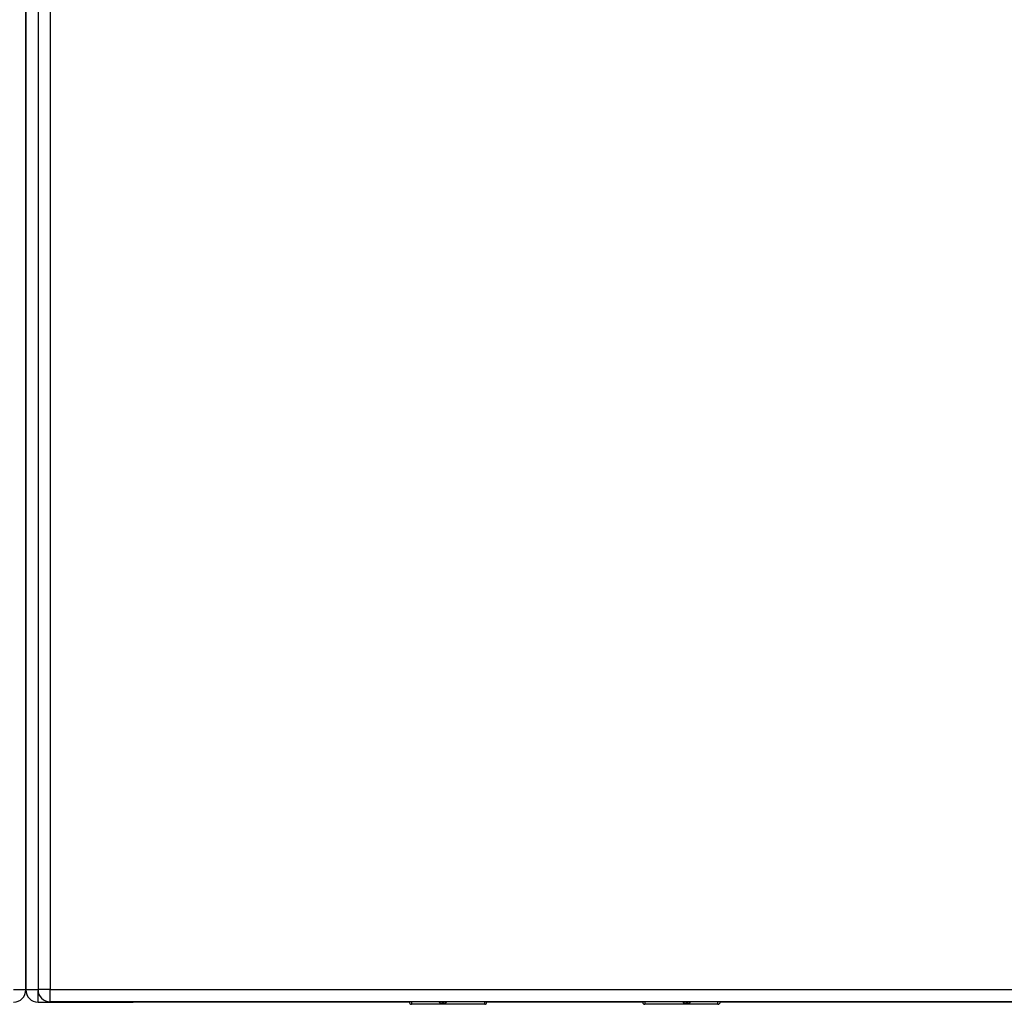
# Model space of a CAD drawing. Header units: inches. Extents: x 25 to 686, y 75 to 315.
# Tile 138 of 256: x 286 to 294, y 175 to 183. Entities that reach past the tile are written whole.
import ezdxf

# ---------------------------------------------------------------- set-up
doc = ezdxf.new("R2010")
doc.units = ezdxf.units.IN
doc.header["$MEASUREMENT"] = 0
doc.layers.add('Visible Edges(ANSI)', color=7, linetype='Continuous', lineweight=25)
doc.layers.add('Visible Tangent Edges(ANSI)', color=7, linetype='Continuous', lineweight=25)

msp = doc.modelspace()

# ---------------------------------------------------------------- linework, layer by layer
at = {"layer": 'Visible Edges(ANSI)'}
for p, q in [((286.3115, 204.875), (286.3115, 175.155)), ((286.213, 204.1803), (286.213, 175.9283)), ((286.213, 175.9283), (286.213, 204.1803)), ((286.213, 175.1533), (286.213, 175.9283)), ((286.213, 175.9283), (286.213, 175.1533)), ((286.312, 175.0543), (287.0791, 175.0543)), ((352.0155, 175.056), (286.4105, 175.056)), ((289.3066, 175.0543), (287.0791, 175.0543)), ((289.9158, 175.0365), (289.3262, 175.0365)), ((289.9316, 175.056), (289.9316, 175.0522)), ((291.1914, 175.0543), (289.9316, 175.0543)), ((291.1914, 175.0522), (291.1914, 175.056)), ((291.7967, 175.0365), (291.2071, 175.0365)), ((308.4076, 175.0543), (291.8163, 175.0543))]:
    msp.add_line(p, q, dxfattribs=at)
for centre, radius, start, end in [((286.114, 175.1533), 0.099, 270, 0), ((286.312, 175.1533), 0.099, 180, 270), ((286.4105, 175.155), 0.099, 180, 270), ((289.3262, 175.0562), 0.0197, 180.55005, 270), ((289.9158, 175.0522), 0.0157, 270, 0), ((291.2071, 175.0522), 0.0157, 180, 270), ((291.7967, 175.0562), 0.0197, 270, 359.44995)]:
    msp.add_arc(centre, radius, start, end, dxfattribs=at)
at = {"layer": 'Visible Tangent Edges(ANSI)'}
for p, q in [((286.4105, 204.875), (286.4105, 175.155)), ((286.213, 175.1533), (286.1145, 175.1533)), ((286.3115, 175.1533), (286.213, 175.1533)), ((286.4105, 175.155), (286.3115, 175.155)), ((286.312, 175.0543), (286.312, 175.145)), ((286.4105, 175.056), (286.4105, 175.155)), ((286.4105, 175.155), (352.0155, 175.155)), ((289.3262, 175.056), (289.3262, 175.0365)), ((289.9158, 175.0365), (289.9158, 175.056)), ((291.2071, 175.056), (291.2071, 175.0365)), ((291.7967, 175.0365), (291.7967, 175.056))]:
    msp.add_line(p, q, dxfattribs=at)
at = {"layer": 'Visible Tangent Edges(ANSI)', "flags": 128}
for points in [[(289.5463, 175.056), (289.5471, 175.0543), (289.5483, 175.0527), (289.5499, 175.0513), (289.5518, 175.05), (289.554, 175.0488), (289.5566, 175.0478), (289.5595, 175.047), (289.5627, 175.0463), (289.5662, 175.0457), (289.5698, 175.0454), (289.5734, 175.0451), (289.5772, 175.0451), (289.581, 175.0451), (289.5847, 175.0454), (289.5882, 175.0457), (289.5917, 175.0463), (289.5949, 175.047), (289.5978, 175.0478), (289.6004, 175.0488), (289.6027, 175.05), (289.6046, 175.0513), (289.6062, 175.0527), (289.6074, 175.0543), (289.6082, 175.056)], [(289.5885, 175.056), (289.5876, 175.0557), (289.5868, 175.0555), (289.5859, 175.0553), (289.585, 175.0551), (289.584, 175.055), (289.5831, 175.0548), (289.5821, 175.0547), (289.5812, 175.0546), (289.5802, 175.0545), (289.5792, 175.0545), (289.5782, 175.0545), (289.5772, 175.0545), (289.5762, 175.0545), (289.5753, 175.0545), (289.5743, 175.0545), (289.5733, 175.0546), (289.5723, 175.0547), (289.5714, 175.0548), (289.5704, 175.055), (289.5695, 175.0551), (289.5686, 175.0553), (289.5677, 175.0555), (289.5668, 175.0557), (289.566, 175.056)], [(291.5148, 175.056), (291.5156, 175.0543), (291.5168, 175.0527), (291.5184, 175.0513), (291.5203, 175.05), (291.5225, 175.0488), (291.5251, 175.0478), (291.528, 175.047), (291.5312, 175.0463), (291.5347, 175.0457), (291.5383, 175.0454), (291.542, 175.0451), (291.5457, 175.0451), (291.5495, 175.0451), (291.5532, 175.0454), (291.5567, 175.0457), (291.5602, 175.0463), (291.5634, 175.047), (291.5663, 175.0478), (291.5689, 175.0488), (291.5712, 175.05), (291.5731, 175.0513), (291.5747, 175.0527), (291.5759, 175.0543), (291.5767, 175.056)], [(291.557, 175.056), (291.5561, 175.0557), (291.5553, 175.0555), (291.5544, 175.0553), (291.5535, 175.0551), (291.5525, 175.055), (291.5516, 175.0548), (291.5506, 175.0547), (291.5497, 175.0546), (291.5487, 175.0545), (291.5477, 175.0545), (291.5467, 175.0545), (291.5457, 175.0545), (291.5447, 175.0545), (291.5438, 175.0545), (291.5428, 175.0545), (291.5418, 175.0546), (291.5408, 175.0547), (291.5399, 175.0548), (291.5389, 175.055), (291.538, 175.0551), (291.5371, 175.0553), (291.5362, 175.0555), (291.5353, 175.0557), (291.5345, 175.056)]]:
    msp.add_lwpolyline(points, dxfattribs=at)

doc.saveas('drawing.dxf')
